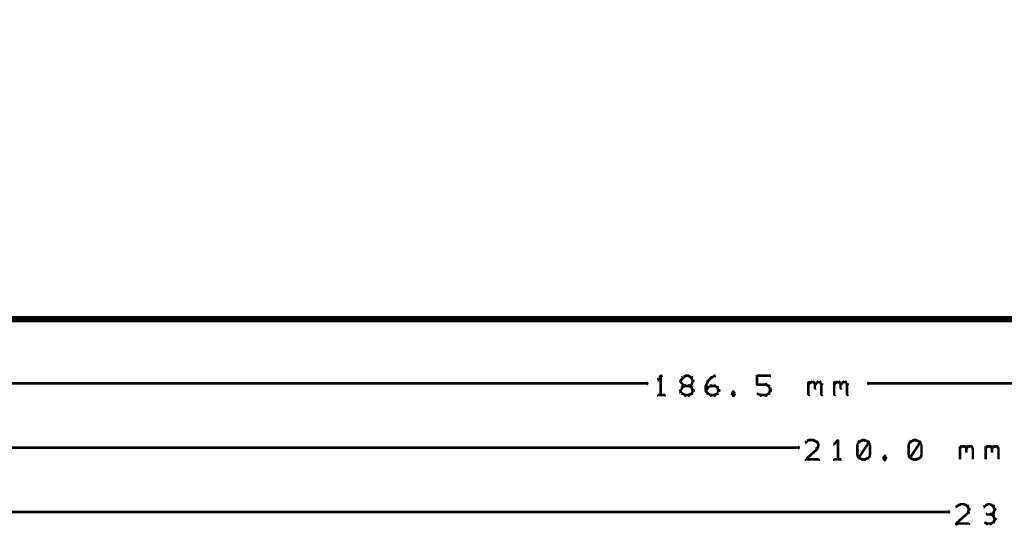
# Model space of a CAD drawing. Extents: x 178 to 725, y 26 to 878.
# Tile 15 of 93: x 278 to 355, y 216 to 255. Entities that reach past the tile are written whole.
import ezdxf

# ---------------------------------------------------------------- set-up
doc = ezdxf.new("R2010")
doc.units = 0
doc.layers.add('DIMENSIONS', color=2, linetype='CONTINUOUS')
doc.layers.add('DRAWING', color=4, linetype='CONTINUOUS')

msp = doc.modelspace()

# ---------------------------------------------------------------- linework, layer by layer
at = {"layer": 'DIMENSIONS', "color": 94}
for points in [[(328.2, 227.5, 0.1, 0.1, 1), (328.1, 227.6, 0, 0, 0), (328.1, 227.6, 0, 0, 0), (328.1, 227.6, 0.2, 0.2, 0), (327.9, 227.3, 0.2, 0.2, 0), (327.9, 227.3, 0, 0, 0), (327.9, 227.3, 0.1, 0.1, 0), (327.9, 227.4, 0.1, 0.1, 1), (327.9, 227.3, 0, 0, 0)], [(328.1, 226.1, 0.1, 0.1, 1), (328.2, 226.1, 0, 0, 0), (328.1, 226.1, 0, 0, 0), (328.1, 226.1, 0.2, 0.2, 0), (328.1, 227.6, 0.2, 0.2, 0), (328.1, 227.6, 0, 0, 0), (328.1, 227.6, 0.1, 0.1, 0), (328.2, 227.6, 0.1, 0.1, 1), (328.1, 227.6, 0, 0, 0)], [(330, 227.5, 0.1, 0.1, 1), (330, 227.6, 0, 0, 0), (330, 227.6, 0, 0, 0), (330, 227.6, 0.2, 0.2, 0), (329.8, 227.4, 0.2, 0.2, 0), (329.8, 227.4, 0, 0, 0), (329.8, 227.4, 0.1, 0.1, 0), (329.8, 227.5, 0.1, 0.1, 1), (329.8, 227.4, 0, 0, 0)], [(330.3, 227.5, 0.1, 0.1, 1), (330.3, 227.6, 0, 0, 0), (330.3, 227.6, 0, 0, 0), (330.3, 227.6, 0.2, 0.2, 0), (330, 227.6, 0.2, 0.2, 0), (330, 227.6, 0, 0, 0), (330, 227.6, 0.1, 0.1, 0), (330, 227.6, 0.1, 0.1, 1), (330, 227.5, 0, 0, 0)], [(330.5, 227.4, 0.1, 0.1, 1), (330.5, 227.5, 0, 0, 0), (330.5, 227.4, 0, 0, 0), (330.5, 227.4, 0.2, 0.2, 0), (330.3, 227.6, 0.2, 0.2, 0), (330.3, 227.6, 0, 0, 0), (330.3, 227.6, 0.1, 0.1, 0), (330.3, 227.6, 0.1, 0.1, 1), (330.3, 227.5, 0, 0, 0)], [(332, 227.5, 0.1, 0.1, 1), (332, 227.4, 0, 0, 0), (332, 227.4, 0, 0, 0), (332, 227.4, 0.2, 0.2, 0), (332.3, 227.6, 0.2, 0.2, 0), (332.3, 227.6, 0, 0, 0), (332.3, 227.6, 0.1, 0.1, 0), (332.3, 227.5, 0.1, 0.1, 1), (332.3, 227.6, 0, 0, 0)], [(335.6, 227.6, 0.1, 0.1, 1), (335.6, 227.5, 0, 0, 0), (335.6, 227.6, 0, 0, 0), (335.6, 227.6, 0.2, 0.2, 0), (336.6, 227.6, 0.2, 0.2, 0), (336.6, 227.6, 0, 0, 0), (336.6, 227.6, 0.1, 0.1, 0), (336.6, 227.5, 0.1, 0.1, 1), (336.6, 227.6, 0, 0, 0)], [(335.6, 226.9, 0.1, 0.1, 1), (335.7, 226.9, 0, 0, 0), (335.6, 226.9, 0, 0, 0), (335.6, 226.9, 0.2, 0.2, 0), (335.6, 227.6, 0.2, 0.2, 0), (335.6, 227.6, 0, 0, 0), (335.6, 227.6, 0.1, 0.1, 0), (335.7, 227.6, 0.1, 0.1, 1), (335.6, 227.6, 0, 0, 0)], [(243.3, 227.1, 0.1, 0.1, 1), (243.3, 226.9, 0, 0, 0), (243.3, 227, 0, 0, 0), (243.3, 227, 0.2, 0.2, 0), (327, 227, 0.2, 0.2, 0), (327, 227, 0, 0, 0), (327, 227, 0.1, 0.1, 0), (327, 226.9, 0.1, 0.1, 1), (327, 227.1, 0, 0, 0)], [(329.8, 227.4, 0.1, 0.1, 1), (329.7, 227.5, 0, 0, 0), (329.8, 227.4, 0, 0, 0), (329.8, 227.4, 0.2, 0.2, 0), (329.6, 227.2, 0.2, 0.2, 0), (329.6, 227.2, 0, 0, 0), (329.6, 227.2, 0.1, 0.1, 0), (329.6, 227.2, 0.1, 0.1, 1), (329.7, 227.2, 0, 0, 0)], [(329.7, 227.2, 0.1, 0.1, 1), (329.6, 227.2, 0, 0, 0), (329.6, 227.2, 0, 0, 0), (329.6, 227.2, 0.2, 0.2, 0), (329.8, 226.9, 0.2, 0.2, 0), (329.8, 226.9, 0, 0, 0), (329.8, 226.9, 0.1, 0.1, 0), (329.7, 226.9, 0.1, 0.1, 1), (329.8, 227, 0, 0, 0)], [(329.8, 227, 0.1, 0.1, 1), (329.8, 226.9, 0, 0, 0), (329.8, 226.9, 0, 0, 0), (329.8, 226.9, 0.2, 0.2, 0), (330, 226.8, 0.2, 0.2, 0), (330, 226.8, 0, 0, 0), (330, 226.8, 0.1, 0.1, 0), (330, 226.8, 0.1, 0.1, 1), (330, 226.9, 0, 0, 0)], [(330, 226.8, 0.1, 0.1, 1), (330, 226.9, 0, 0, 0), (330, 226.8, 0, 0, 0), (330, 226.8, 0.2, 0.2, 0), (329.8, 226.7, 0.2, 0.2, 0), (329.8, 226.7, 0, 0, 0), (329.8, 226.7, 0.1, 0.1, 0), (329.8, 226.7, 0.1, 0.1, 1), (329.8, 226.7, 0, 0, 0)], [(330, 226.9, 0.1, 0.1, 1), (330, 226.8, 0, 0, 0), (330, 226.8, 0, 0, 0), (330, 226.8, 0.2, 0.2, 0), (330.3, 226.8, 0.2, 0.2, 0), (330.3, 226.8, 0, 0, 0), (330.3, 226.8, 0.1, 0.1, 0), (330.3, 226.8, 0.1, 0.1, 1), (330.3, 226.9, 0, 0, 0)], [(330.3, 226.9, 0.1, 0.1, 1), (330.3, 226.8, 0, 0, 0), (330.3, 226.8, 0, 0, 0), (330.3, 226.8, 0.2, 0.2, 0), (330.5, 226.9, 0.2, 0.2, 0), (330.5, 226.9, 0, 0, 0), (330.5, 226.9, 0.1, 0.1, 0), (330.5, 226.9, 0.1, 0.1, 1), (330.5, 227, 0, 0, 0)], [(330.5, 226.7, 0.1, 0.1, 1), (330.5, 226.7, 0, 0, 0), (330.5, 226.7, 0, 0, 0), (330.5, 226.7, 0.2, 0.2, 0), (330.3, 226.8, 0.2, 0.2, 0), (330.3, 226.8, 0, 0, 0), (330.3, 226.8, 0.1, 0.1, 0), (330.3, 226.9, 0.1, 0.1, 1), (330.3, 226.8, 0, 0, 0)], [(330.6, 227.2, 0.1, 0.1, 1), (330.7, 227.2, 0, 0, 0), (330.6, 227.2, 0, 0, 0), (330.6, 227.2, 0.2, 0.2, 0), (330.5, 227.4, 0.2, 0.2, 0), (330.5, 227.4, 0, 0, 0), (330.5, 227.4, 0.1, 0.1, 0), (330.6, 227.5, 0.1, 0.1, 1), (330.5, 227.4, 0, 0, 0)], [(330.5, 227, 0.1, 0.1, 1), (330.6, 226.9, 0, 0, 0), (330.5, 226.9, 0, 0, 0), (330.5, 226.9, 0.2, 0.2, 0), (330.6, 227.2, 0.2, 0.2, 0), (330.6, 227.2, 0, 0, 0), (330.6, 227.2, 0.1, 0.1, 0), (330.7, 227.2, 0.1, 0.1, 1), (330.6, 227.2, 0, 0, 0)], [(331.6, 226.8, 0.1, 0.1, 1), (331.7, 226.8, 0, 0, 0), (331.6, 226.8, 0, 0, 0), (331.6, 226.8, 0.2, 0.2, 0), (331.8, 227.2, 0.2, 0.2, 0), (331.8, 227.2, 0, 0, 0), (331.8, 227.2, 0.1, 0.1, 0), (331.8, 227.2, 0.1, 0.1, 1), (331.7, 227.2, 0, 0, 0)], [(331.6, 226.4, 0.1, 0.1, 1), (331.7, 226.4, 0, 0, 0), (331.6, 226.4, 0, 0, 0), (331.6, 226.4, 0.2, 0.2, 0), (331.6, 226.8, 0.2, 0.2, 0), (331.6, 226.8, 0, 0, 0), (331.6, 226.8, 0.1, 0.1, 0), (331.7, 226.8, 0.1, 0.1, 1), (331.6, 226.8, 0, 0, 0)], [(331.7, 227.2, 0.1, 0.1, 1), (331.8, 227.2, 0, 0, 0), (331.8, 227.2, 0, 0, 0), (331.8, 227.2, 0.2, 0.2, 0), (332, 227.4, 0.2, 0.2, 0), (332, 227.4, 0, 0, 0), (332, 227.4, 0.1, 0.1, 0), (332.1, 227.4, 0.1, 0.1, 1), (332, 227.5, 0, 0, 0)], [(331.8, 226.7, 0.1, 0.1, 1), (331.8, 226.7, 0, 0, 0), (331.8, 226.7, 0, 0, 0), (331.8, 226.7, 0.2, 0.2, 0), (332, 226.8, 0.2, 0.2, 0), (332, 226.8, 0, 0, 0), (332, 226.8, 0.1, 0.1, 0), (332, 226.8, 0.1, 0.1, 1), (332, 226.9, 0, 0, 0)], [(332, 226.9, 0.1, 0.1, 1), (332, 226.8, 0, 0, 0), (332, 226.8, 0, 0, 0), (332, 226.8, 0.2, 0.2, 0), (332.3, 226.8, 0.2, 0.2, 0), (332.3, 226.8, 0, 0, 0), (332.3, 226.8, 0.1, 0.1, 0), (332.3, 226.8, 0.1, 0.1, 1), (332.3, 226.9, 0, 0, 0)], [(332.3, 226.9, 0.1, 0.1, 1), (332.3, 226.8, 0, 0, 0), (332.3, 226.8, 0, 0, 0), (332.3, 226.8, 0.2, 0.2, 0), (332.5, 226.7, 0.2, 0.2, 0), (332.5, 226.7, 0, 0, 0), (332.5, 226.7, 0.1, 0.1, 0), (332.5, 226.7, 0.1, 0.1, 1), (332.5, 226.7, 0, 0, 0)], [(336.3, 226.9, 0.1, 0.1, 1), (336.3, 227, 0, 0, 0), (336.3, 226.9, 0, 0, 0), (336.3, 226.9, 0.2, 0.2, 0), (335.6, 226.9, 0.2, 0.2, 0), (335.6, 226.9, 0, 0, 0), (335.6, 226.9, 0.1, 0.1, 0), (335.6, 227, 0.1, 0.1, 1), (335.6, 226.9, 0, 0, 0)], [(336.5, 226.8, 0.1, 0.1, 1), (336.5, 226.9, 0, 0, 0), (336.5, 226.8, 0, 0, 0), (336.5, 226.8, 0.2, 0.2, 0), (336.3, 226.9, 0.2, 0.2, 0), (336.3, 226.9, 0, 0, 0), (336.3, 226.9, 0.1, 0.1, 0), (336.3, 227, 0.1, 0.1, 1), (336.3, 226.9, 0, 0, 0)], [(336.6, 226.6, 0.1, 0.1, 1), (336.7, 226.6, 0, 0, 0), (336.6, 226.6, 0, 0, 0), (336.6, 226.6, 0.2, 0.2, 0), (336.5, 226.8, 0.2, 0.2, 0), (336.5, 226.8, 0, 0, 0), (336.5, 226.8, 0.1, 0.1, 0), (336.6, 226.8, 0.1, 0.1, 1), (336.5, 226.8, 0, 0, 0)], [(339.6, 227, 0.1, 0.1, 1), (339.7, 226.9, 0, 0, 0), (339.6, 226.9, 0, 0, 0), (339.6, 226.9, 0.2, 0.2, 0), (339.8, 227.1, 0.2, 0.2, 0), (339.8, 227.1, 0, 0, 0), (339.8, 227.1, 0.1, 0.1, 0), (339.8, 227, 0.1, 0.1, 1), (339.7, 227.1, 0, 0, 0)], [(339.6, 226.1, 0.1, 0.1, 1), (339.7, 226.1, 0, 0, 0), (339.6, 226.1, 0, 0, 0), (339.6, 226.1, 0.2, 0.2, 0), (339.6, 227.1, 0.2, 0.2, 0), (339.6, 227.1, 0, 0, 0), (339.6, 227.1, 0.1, 0.1, 0), (339.7, 227.1, 0.1, 0.1, 1), (339.6, 227.1, 0, 0, 0)], [(339.8, 227.1, 0.1, 0.1, 1), (339.8, 227, 0, 0, 0), (339.8, 227.1, 0, 0, 0), (339.8, 227.1, 0.2, 0.2, 0), (340, 227.1, 0.2, 0.2, 0), (340, 227.1, 0, 0, 0), (340, 227.1, 0.1, 0.1, 0), (340, 227, 0.1, 0.1, 1), (340, 227.1, 0, 0, 0)], [(340.1, 227.1, 0.1, 0.1, 1), (340, 227, 0, 0, 0), (340, 227.1, 0, 0, 0), (340, 227.1, 0.2, 0.2, 0), (340.1, 226.9, 0.2, 0.2, 0), (340.1, 226.9, 0, 0, 0), (340.1, 226.9, 0.1, 0.1, 0), (340.1, 226.9, 0.1, 0.1, 1), (340.2, 227, 0, 0, 0)], [(340.1, 227, 0.1, 0.1, 1), (340.2, 226.9, 0, 0, 0), (340.1, 226.9, 0, 0, 0), (340.1, 226.9, 0.2, 0.2, 0), (340.3, 227.1, 0.2, 0.2, 0), (340.3, 227.1, 0, 0, 0), (340.3, 227.1, 0.1, 0.1, 0), (340.3, 227, 0.1, 0.1, 1), (340.2, 227.1, 0, 0, 0)], [(340.2, 226.9, 0.1, 0.1, 1), (340.1, 226.9, 0, 0, 0), (340.1, 226.9, 0, 0, 0), (340.1, 226.9, 0.2, 0.2, 0), (340.1, 226.6, 0.2, 0.2, 0), (340.1, 226.6, 0, 0, 0), (340.1, 226.6, 0.1, 0.1, 0), (340.1, 226.6, 0.1, 0.1, 1), (340.2, 226.6, 0, 0, 0)], [(340.3, 227.1, 0.1, 0.1, 1), (340.3, 227, 0, 0, 0), (340.3, 227.1, 0, 0, 0), (340.3, 227.1, 0.2, 0.2, 0), (340.5, 227.1, 0.2, 0.2, 0), (340.5, 227.1, 0, 0, 0), (340.5, 227.1, 0.1, 0.1, 0), (340.5, 227, 0.1, 0.1, 1), (340.5, 227.1, 0, 0, 0)], [(340.6, 227.1, 0.1, 0.1, 1), (340.5, 227, 0, 0, 0), (340.5, 227.1, 0, 0, 0), (340.5, 227.1, 0.2, 0.2, 0), (340.6, 226.9, 0.2, 0.2, 0), (340.6, 226.9, 0, 0, 0), (340.6, 226.9, 0.1, 0.1, 0), (340.6, 226.9, 0.1, 0.1, 1), (340.7, 227, 0, 0, 0)], [(340.7, 226.9, 0.1, 0.1, 1), (340.6, 226.9, 0, 0, 0), (340.6, 226.9, 0, 0, 0), (340.6, 226.9, 0.2, 0.2, 0), (340.6, 226.1, 0.2, 0.2, 0), (340.6, 226.1, 0, 0, 0), (340.6, 226.1, 0.1, 0.1, 0), (340.6, 226.1, 0.1, 0.1, 1), (340.7, 226.1, 0, 0, 0)], [(341.6, 227, 0.1, 0.1, 1), (341.7, 226.9, 0, 0, 0), (341.6, 226.9, 0, 0, 0), (341.6, 226.9, 0.2, 0.2, 0), (341.8, 227.1, 0.2, 0.2, 0), (341.8, 227.1, 0, 0, 0), (341.8, 227.1, 0.1, 0.1, 0), (341.8, 227, 0.1, 0.1, 1), (341.7, 227.1, 0, 0, 0)], [(341.6, 226.1, 0.1, 0.1, 1), (341.7, 226.1, 0, 0, 0), (341.6, 226.1, 0, 0, 0), (341.6, 226.1, 0.2, 0.2, 0), (341.6, 227.1, 0.2, 0.2, 0), (341.6, 227.1, 0, 0, 0), (341.6, 227.1, 0.1, 0.1, 0), (341.7, 227.1, 0.1, 0.1, 1), (341.6, 227.1, 0, 0, 0)], [(341.8, 227.1, 0.1, 0.1, 1), (341.8, 227, 0, 0, 0), (341.8, 227.1, 0, 0, 0), (341.8, 227.1, 0.2, 0.2, 0), (342, 227.1, 0.2, 0.2, 0), (342, 227.1, 0, 0, 0), (342, 227.1, 0.1, 0.1, 0), (342, 227, 0.1, 0.1, 1), (342, 227.1, 0, 0, 0)], [(342.1, 227.1, 0.1, 0.1, 1), (342, 227, 0, 0, 0), (342, 227.1, 0, 0, 0), (342, 227.1, 0.2, 0.2, 0), (342.1, 226.9, 0.2, 0.2, 0), (342.1, 226.9, 0, 0, 0), (342.1, 226.9, 0.1, 0.1, 0), (342.1, 226.9, 0.1, 0.1, 1), (342.2, 227, 0, 0, 0)], [(342.1, 227, 0.1, 0.1, 1), (342.2, 226.9, 0, 0, 0), (342.1, 226.9, 0, 0, 0), (342.1, 226.9, 0.2, 0.2, 0), (342.3, 227.1, 0.2, 0.2, 0), (342.3, 227.1, 0, 0, 0), (342.3, 227.1, 0.1, 0.1, 0), (342.3, 227, 0.1, 0.1, 1), (342.2, 227.1, 0, 0, 0)], [(342.2, 226.9, 0.1, 0.1, 1), (342.1, 226.9, 0, 0, 0), (342.1, 226.9, 0, 0, 0), (342.1, 226.9, 0.2, 0.2, 0), (342.1, 226.6, 0.2, 0.2, 0), (342.1, 226.6, 0, 0, 0), (342.1, 226.6, 0.1, 0.1, 0), (342.1, 226.6, 0.1, 0.1, 1), (342.2, 226.6, 0, 0, 0)], [(342.3, 227.1, 0.1, 0.1, 1), (342.3, 227, 0, 0, 0), (342.3, 227.1, 0, 0, 0), (342.3, 227.1, 0.2, 0.2, 0), (342.5, 227.1, 0.2, 0.2, 0), (342.5, 227.1, 0, 0, 0), (342.5, 227.1, 0.1, 0.1, 0), (342.5, 227, 0.1, 0.1, 1), (342.5, 227.1, 0, 0, 0)], [(342.6, 227.1, 0.1, 0.1, 1), (342.5, 227, 0, 0, 0), (342.5, 227.1, 0, 0, 0), (342.5, 227.1, 0.2, 0.2, 0), (342.6, 226.9, 0.2, 0.2, 0), (342.6, 226.9, 0, 0, 0), (342.6, 226.9, 0.1, 0.1, 0), (342.6, 226.9, 0.1, 0.1, 1), (342.7, 227, 0, 0, 0)], [(342.7, 226.9, 0.1, 0.1, 1), (342.6, 226.9, 0, 0, 0), (342.6, 226.9, 0, 0, 0), (342.6, 226.9, 0.2, 0.2, 0), (342.6, 226.1, 0.2, 0.2, 0), (342.6, 226.1, 0, 0, 0), (342.6, 226.1, 0.1, 0.1, 0), (342.6, 226.1, 0.1, 0.1, 1), (342.7, 226.1, 0, 0, 0)], [(428.2, 226.9, 0.1, 0.1, 1), (428.2, 227.1, 0, 0, 0), (428.2, 227, 0, 0, 0), (428.2, 227, 0.2, 0.2, 0), (344.3, 227, 0.2, 0.2, 0), (344.3, 227, 0, 0, 0), (344.3, 227, 0.1, 0.1, 0), (344.3, 227.1, 0.1, 0.1, 1), (344.3, 226.9, 0, 0, 0)], [(327.9, 226.1, 0.1, 0.1, 1), (327.9, 226, 0, 0, 0), (327.9, 226.1, 0, 0, 0), (327.9, 226.1, 0.2, 0.2, 0), (328.4, 226.1, 0.2, 0.2, 0), (328.4, 226.1, 0, 0, 0), (328.4, 226.1, 0.1, 0.1, 0), (328.4, 226, 0.1, 0.1, 1), (328.4, 226.1, 0, 0, 0)], [(329.8, 226.7, 0.1, 0.1, 1), (329.7, 226.7, 0, 0, 0), (329.8, 226.7, 0, 0, 0), (329.8, 226.7, 0.2, 0.2, 0), (329.6, 226.4, 0.2, 0.2, 0), (329.6, 226.4, 0, 0, 0), (329.6, 226.4, 0.1, 0.1, 0), (329.6, 226.5, 0.1, 0.1, 1), (329.7, 226.4, 0, 0, 0)], [(329.7, 226.5, 0.1, 0.1, 1), (329.6, 226.4, 0, 0, 0), (329.6, 226.4, 0, 0, 0), (329.6, 226.4, 0.2, 0.2, 0), (329.8, 226.2, 0.2, 0.2, 0), (329.8, 226.2, 0, 0, 0), (329.8, 226.2, 0.1, 0.1, 0), (329.7, 226.2, 0.1, 0.1, 1), (329.8, 226.2, 0, 0, 0)], [(329.8, 226.2, 0.1, 0.1, 1), (329.8, 226.2, 0, 0, 0), (329.8, 226.2, 0, 0, 0), (329.8, 226.2, 0.2, 0.2, 0), (330, 226.1, 0.2, 0.2, 0), (330, 226.1, 0, 0, 0), (330, 226.1, 0.1, 0.1, 0), (330, 226, 0.1, 0.1, 1), (330, 226.1, 0, 0, 0)], [(330, 226.1, 0.1, 0.1, 1), (330, 226, 0, 0, 0), (330, 226.1, 0, 0, 0), (330, 226.1, 0.2, 0.2, 0), (330.3, 226.1, 0.2, 0.2, 0), (330.3, 226.1, 0, 0, 0), (330.3, 226.1, 0.1, 0.1, 0), (330.3, 226, 0.1, 0.1, 1), (330.3, 226.1, 0, 0, 0)], [(330.3, 226.1, 0.1, 0.1, 1), (330.3, 226, 0, 0, 0), (330.3, 226.1, 0, 0, 0), (330.3, 226.1, 0.2, 0.2, 0), (330.5, 226.2, 0.2, 0.2, 0), (330.5, 226.2, 0, 0, 0), (330.5, 226.2, 0.1, 0.1, 0), (330.5, 226.2, 0.1, 0.1, 1), (330.5, 226.2, 0, 0, 0)], [(330.6, 226.4, 0.1, 0.1, 1), (330.7, 226.5, 0, 0, 0), (330.6, 226.4, 0, 0, 0), (330.6, 226.4, 0.2, 0.2, 0), (330.5, 226.7, 0.2, 0.2, 0), (330.5, 226.7, 0, 0, 0), (330.5, 226.7, 0.1, 0.1, 0), (330.6, 226.7, 0.1, 0.1, 1), (330.5, 226.7, 0, 0, 0)], [(330.5, 226.2, 0.1, 0.1, 1), (330.6, 226.2, 0, 0, 0), (330.5, 226.2, 0, 0, 0), (330.5, 226.2, 0.2, 0.2, 0), (330.6, 226.4, 0.2, 0.2, 0), (330.6, 226.4, 0, 0, 0), (330.6, 226.4, 0.1, 0.1, 0), (330.7, 226.4, 0.1, 0.1, 1), (330.6, 226.5, 0, 0, 0)], [(331.6, 226.5, 0.1, 0.1, 1), (331.7, 226.4, 0, 0, 0), (331.6, 226.4, 0, 0, 0), (331.6, 226.4, 0.2, 0.2, 0), (331.8, 226.7, 0.2, 0.2, 0), (331.8, 226.7, 0, 0, 0), (331.8, 226.7, 0.1, 0.1, 0), (331.8, 226.7, 0.1, 0.1, 1), (331.7, 226.7, 0, 0, 0)], [(331.7, 226.2, 0.1, 0.1, 1), (331.8, 226.2, 0, 0, 0), (331.8, 226.2, 0, 0, 0), (331.8, 226.2, 0.2, 0.2, 0), (331.6, 226.4, 0.2, 0.2, 0), (331.6, 226.4, 0, 0, 0), (331.6, 226.4, 0.1, 0.1, 0), (331.7, 226.5, 0.1, 0.1, 1), (331.6, 226.4, 0, 0, 0)], [(332, 226, 0.1, 0.1, 1), (332, 226.1, 0, 0, 0), (332, 226.1, 0, 0, 0), (332, 226.1, 0.2, 0.2, 0), (331.8, 226.2, 0.2, 0.2, 0), (331.8, 226.2, 0, 0, 0), (331.8, 226.2, 0.1, 0.1, 0), (331.8, 226.2, 0.1, 0.1, 1), (331.8, 226.2, 0, 0, 0)], [(332.3, 226, 0.1, 0.1, 1), (332.3, 226.1, 0, 0, 0), (332.3, 226.1, 0, 0, 0), (332.3, 226.1, 0.2, 0.2, 0), (332, 226.1, 0.2, 0.2, 0), (332, 226.1, 0, 0, 0), (332, 226.1, 0.1, 0.1, 0), (332, 226.1, 0.1, 0.1, 1), (332, 226, 0, 0, 0)], [(332.5, 226.2, 0.1, 0.1, 1), (332.5, 226.2, 0, 0, 0), (332.5, 226.2, 0, 0, 0), (332.5, 226.2, 0.2, 0.2, 0), (332.3, 226.1, 0.2, 0.2, 0), (332.3, 226.1, 0, 0, 0), (332.3, 226.1, 0.1, 0.1, 0), (332.3, 226.1, 0.1, 0.1, 1), (332.3, 226, 0, 0, 0)], [(332.6, 226.7, 0.1, 0.1, 1), (332.5, 226.7, 0, 0, 0), (332.5, 226.7, 0, 0, 0), (332.5, 226.7, 0.2, 0.2, 0), (332.6, 226.4, 0.2, 0.2, 0), (332.6, 226.4, 0, 0, 0), (332.6, 226.4, 0.1, 0.1, 0), (332.6, 226.4, 0.1, 0.1, 1), (332.7, 226.5, 0, 0, 0)], [(332.7, 226.4, 0.1, 0.1, 1), (332.6, 226.5, 0, 0, 0), (332.6, 226.4, 0, 0, 0), (332.6, 226.4, 0.2, 0.2, 0), (332.5, 226.2, 0.2, 0.2, 0), (332.5, 226.2, 0, 0, 0), (332.5, 226.2, 0.1, 0.1, 0), (332.5, 226.2, 0.1, 0.1, 1), (332.6, 226.2, 0, 0, 0)], [(333.8, 226.3, 0.1, 0.1, 1), (333.7, 226.4, 0, 0, 0), (333.8, 226.3, 0, 0, 0), (333.8, 226.3, 0.2, 0.2, 0), (333.6, 226.2, 0.2, 0.2, 0), (333.6, 226.2, 0, 0, 0), (333.6, 226.2, 0.1, 0.1, 0), (333.6, 226.2, 0.1, 0.1, 1), (333.7, 226.2, 0, 0, 0)], [(333.7, 226.2, 0.1, 0.1, 1), (333.6, 226.2, 0, 0, 0), (333.6, 226.2, 0, 0, 0), (333.6, 226.2, 0.2, 0.2, 0), (333.8, 226.1, 0.2, 0.2, 0), (333.8, 226.1, 0, 0, 0), (333.8, 226.1, 0.1, 0.1, 0), (333.7, 226, 0.1, 0.1, 1), (333.8, 226.1, 0, 0, 0)], [(333.9, 226.2, 0.1, 0.1, 1), (333.9, 226.2, 0, 0, 0), (333.9, 226.2, 0, 0, 0), (333.9, 226.2, 0.2, 0.2, 0), (333.8, 226.3, 0.2, 0.2, 0), (333.8, 226.3, 0, 0, 0), (333.8, 226.3, 0.1, 0.1, 0), (333.8, 226.4, 0.1, 0.1, 1), (333.7, 226.3, 0, 0, 0)], [(333.7, 226.1, 0.1, 0.1, 1), (333.8, 226, 0, 0, 0), (333.8, 226.1, 0, 0, 0), (333.8, 226.1, 0.2, 0.2, 0), (333.9, 226.2, 0.2, 0.2, 0), (333.9, 226.2, 0, 0, 0), (333.9, 226.2, 0.1, 0.1, 0), (333.9, 226.2, 0.1, 0.1, 1), (333.9, 226.2, 0, 0, 0)], [(335.7, 226.2, 0.1, 0.1, 1), (335.6, 226.2, 0, 0, 0), (335.6, 226.2, 0, 0, 0), (335.6, 226.2, 0.2, 0.2, 0), (335.9, 226.1, 0.2, 0.2, 0), (335.9, 226.1, 0, 0, 0), (335.9, 226.1, 0.1, 0.1, 0), (335.9, 226, 0.1, 0.1, 1), (335.9, 226.1, 0, 0, 0)], [(335.9, 226.1, 0.1, 0.1, 1), (335.9, 226, 0, 0, 0), (335.9, 226.1, 0, 0, 0), (335.9, 226.1, 0.2, 0.2, 0), (336.3, 226.1, 0.2, 0.2, 0), (336.3, 226.1, 0, 0, 0), (336.3, 226.1, 0.1, 0.1, 0), (336.3, 226, 0.1, 0.1, 1), (336.3, 226.1, 0, 0, 0)], [(336.3, 226.1, 0.1, 0.1, 1), (336.3, 226, 0, 0, 0), (336.3, 226.1, 0, 0, 0), (336.3, 226.1, 0.2, 0.2, 0), (336.5, 226.2, 0.2, 0.2, 0), (336.5, 226.2, 0, 0, 0), (336.5, 226.2, 0.1, 0.1, 0), (336.5, 226.2, 0.1, 0.1, 1), (336.5, 226.2, 0, 0, 0)], [(336.5, 226.2, 0.1, 0.1, 1), (336.6, 226.2, 0, 0, 0), (336.5, 226.2, 0, 0, 0), (336.5, 226.2, 0.2, 0.2, 0), (336.6, 226.4, 0.2, 0.2, 0), (336.6, 226.4, 0, 0, 0), (336.6, 226.4, 0.1, 0.1, 0), (336.7, 226.4, 0.1, 0.1, 1), (336.6, 226.5, 0, 0, 0)], [(336.6, 226.4, 0.1, 0.1, 1), (336.7, 226.4, 0, 0, 0), (336.6, 226.4, 0, 0, 0), (336.6, 226.4, 0.2, 0.2, 0), (336.6, 226.6, 0.2, 0.2, 0), (336.6, 226.6, 0, 0, 0), (336.6, 226.6, 0.1, 0.1, 0), (336.7, 226.6, 0.1, 0.1, 1), (336.6, 226.6, 0, 0, 0)], [(339.7, 222.5, 0.1, 0.1, 1), (339.6, 222.6, 0, 0, 0), (339.6, 222.6, 0, 0, 0), (339.6, 222.6, 0.2, 0.2, 0), (339.4, 222.4, 0.2, 0.2, 0), (339.4, 222.4, 0, 0, 0), (339.4, 222.4, 0.1, 0.1, 0), (339.4, 222.5, 0.1, 0.1, 1), (339.4, 222.4, 0, 0, 0)], [(340, 222.5, 0.1, 0.1, 1), (340, 222.6, 0, 0, 0), (340, 222.6, 0, 0, 0), (340, 222.6, 0.2, 0.2, 0), (339.6, 222.6, 0.2, 0.2, 0), (339.6, 222.6, 0, 0, 0), (339.6, 222.6, 0.1, 0.1, 0), (339.6, 222.6, 0.1, 0.1, 1), (339.6, 222.5, 0, 0, 0)], [(340.3, 222.4, 0.1, 0.1, 1), (340.3, 222.5, 0, 0, 0), (340.3, 222.4, 0, 0, 0), (340.3, 222.4, 0.2, 0.2, 0), (340, 222.6, 0.2, 0.2, 0), (340, 222.6, 0, 0, 0), (340, 222.6, 0.1, 0.1, 0), (340, 222.6, 0.1, 0.1, 1), (340, 222.5, 0, 0, 0)], [(340.4, 222.2, 0.1, 0.1, 1), (340.4, 222.2, 0, 0, 0), (340.4, 222.2, 0, 0, 0), (340.4, 222.2, 0.2, 0.2, 0), (340.3, 222.4, 0.2, 0.2, 0), (340.3, 222.4, 0, 0, 0), (340.3, 222.4, 0.1, 0.1, 0), (340.3, 222.5, 0.1, 0.1, 1), (340.2, 222.4, 0, 0, 0)], [(341.9, 222.5, 0.1, 0.1, 1), (341.9, 222.6, 0, 0, 0), (341.9, 222.6, 0, 0, 0), (341.9, 222.6, 0.2, 0.2, 0), (341.6, 222.3, 0.2, 0.2, 0), (341.6, 222.3, 0, 0, 0), (341.6, 222.3, 0.1, 0.1, 0), (341.6, 222.4, 0.1, 0.1, 1), (341.7, 222.3, 0, 0, 0)], [(341.9, 221.1, 0.1, 0.1, 1), (341.9, 221.1, 0, 0, 0), (341.9, 221.1, 0, 0, 0), (341.9, 221.1, 0.2, 0.2, 0), (341.9, 222.6, 0.2, 0.2, 0), (341.9, 222.6, 0, 0, 0), (341.9, 222.6, 0.1, 0.1, 0), (341.9, 222.6, 0.1, 0.1, 1), (341.9, 222.6, 0, 0, 0)], [(343.6, 222.4, 0.1, 0.1, 1), (343.5, 222.5, 0, 0, 0), (343.5, 222.4, 0, 0, 0), (343.5, 222.4, 0.2, 0.2, 0), (343.4, 222.2, 0.2, 0.2, 0), (343.4, 222.2, 0, 0, 0), (343.4, 222.2, 0.1, 0.1, 0), (343.4, 222.2, 0.1, 0.1, 1), (343.4, 222.2, 0, 0, 0)], [(343.8, 222.5, 0.1, 0.1, 1), (343.8, 222.6, 0, 0, 0), (343.8, 222.6, 0, 0, 0), (343.8, 222.6, 0.2, 0.2, 0), (343.5, 222.4, 0.2, 0.2, 0), (343.5, 222.4, 0, 0, 0), (343.5, 222.4, 0.1, 0.1, 0), (343.5, 222.5, 0.1, 0.1, 1), (343.5, 222.4, 0, 0, 0)], [(343.5, 221.2, 0.1, 0.1, 1), (343.6, 221.2, 0, 0, 0), (343.5, 221.2, 0, 0, 0), (343.5, 221.2, 0.2, 0.2, 0), (344.3, 222.4, 0.2, 0.2, 0), (344.3, 222.4, 0, 0, 0), (344.3, 222.4, 0.1, 0.1, 0), (344.3, 222.4, 0.1, 0.1, 1), (344.2, 222.5, 0, 0, 0)], [(344, 222.5, 0.1, 0.1, 1), (344, 222.6, 0, 0, 0), (344, 222.6, 0, 0, 0), (344, 222.6, 0.2, 0.2, 0), (343.8, 222.6, 0.2, 0.2, 0), (343.8, 222.6, 0, 0, 0), (343.8, 222.6, 0.1, 0.1, 0), (343.8, 222.6, 0.1, 0.1, 1), (343.8, 222.5, 0, 0, 0)], [(344.3, 222.4, 0.1, 0.1, 1), (344.3, 222.5, 0, 0, 0), (344.3, 222.4, 0, 0, 0), (344.3, 222.4, 0.2, 0.2, 0), (344, 222.6, 0.2, 0.2, 0), (344, 222.6, 0, 0, 0), (344, 222.6, 0.1, 0.1, 0), (344, 222.6, 0.1, 0.1, 1), (344, 222.5, 0, 0, 0)], [(344.4, 222.2, 0.1, 0.1, 1), (344.4, 222.2, 0, 0, 0), (344.4, 222.2, 0, 0, 0), (344.4, 222.2, 0.2, 0.2, 0), (344.3, 222.4, 0.2, 0.2, 0), (344.3, 222.4, 0, 0, 0), (344.3, 222.4, 0.1, 0.1, 0), (344.3, 222.5, 0.1, 0.1, 1), (344.2, 222.4, 0, 0, 0)], [(347.6, 222.4, 0.1, 0.1, 1), (347.5, 222.5, 0, 0, 0), (347.5, 222.4, 0, 0, 0), (347.5, 222.4, 0.2, 0.2, 0), (347.4, 222.2, 0.2, 0.2, 0), (347.4, 222.2, 0, 0, 0), (347.4, 222.2, 0.1, 0.1, 0), (347.4, 222.2, 0.1, 0.1, 1), (347.4, 222.2, 0, 0, 0)], [(347.8, 222.5, 0.1, 0.1, 1), (347.8, 222.6, 0, 0, 0), (347.8, 222.6, 0, 0, 0), (347.8, 222.6, 0.2, 0.2, 0), (347.5, 222.4, 0.2, 0.2, 0), (347.5, 222.4, 0, 0, 0), (347.5, 222.4, 0.1, 0.1, 0), (347.5, 222.5, 0.1, 0.1, 1), (347.5, 222.4, 0, 0, 0)], [(347.5, 221.2, 0.1, 0.1, 1), (347.6, 221.2, 0, 0, 0), (347.5, 221.2, 0, 0, 0), (347.5, 221.2, 0.2, 0.2, 0), (348.3, 222.4, 0.2, 0.2, 0), (348.3, 222.4, 0, 0, 0), (348.3, 222.4, 0.1, 0.1, 0), (348.3, 222.4, 0.1, 0.1, 1), (348.2, 222.5, 0, 0, 0)], [(348, 222.5, 0.1, 0.1, 1), (348, 222.6, 0, 0, 0), (348, 222.6, 0, 0, 0), (348, 222.6, 0.2, 0.2, 0), (347.8, 222.6, 0.2, 0.2, 0), (347.8, 222.6, 0, 0, 0), (347.8, 222.6, 0.1, 0.1, 0), (347.8, 222.6, 0.1, 0.1, 1), (347.8, 222.5, 0, 0, 0)], [(348.3, 222.4, 0.1, 0.1, 1), (348.3, 222.5, 0, 0, 0), (348.3, 222.4, 0, 0, 0), (348.3, 222.4, 0.2, 0.2, 0), (348, 222.6, 0.2, 0.2, 0), (348, 222.6, 0, 0, 0), (348, 222.6, 0.1, 0.1, 0), (348, 222.6, 0.1, 0.1, 1), (348, 222.5, 0, 0, 0)], [(348.4, 222.2, 0.1, 0.1, 1), (348.4, 222.2, 0, 0, 0), (348.4, 222.2, 0, 0, 0), (348.4, 222.2, 0.2, 0.2, 0), (348.3, 222.4, 0.2, 0.2, 0), (348.3, 222.4, 0, 0, 0), (348.3, 222.4, 0.1, 0.1, 0), (348.3, 222.5, 0.1, 0.1, 1), (348.2, 222.4, 0, 0, 0)], [(243.3, 222.1, 0.1, 0.1, 1), (243.3, 221.9, 0, 0, 0), (243.3, 222, 0, 0, 0), (243.3, 222, 0.2, 0.2, 0), (338.8, 222, 0.2, 0.2, 0), (338.8, 222, 0, 0, 0), (338.8, 222, 0.1, 0.1, 0), (338.8, 221.9, 0.1, 0.1, 1), (338.8, 222.1, 0, 0, 0)], [(339.4, 221.1, 0.1, 0.1, 1), (339.4, 221, 0, 0, 0), (339.4, 221.1, 0, 0, 0), (339.4, 221.1, 0.2, 0.2, 0), (340.3, 221.9, 0.2, 0.2, 0), (340.3, 221.9, 0, 0, 0), (340.3, 221.9, 0.1, 0.1, 0), (340.3, 221.9, 0.1, 0.1, 1), (340.2, 222, 0, 0, 0)], [(340.2, 222, 0.1, 0.1, 1), (340.3, 221.9, 0, 0, 0), (340.3, 221.9, 0, 0, 0), (340.3, 221.9, 0.2, 0.2, 0), (340.4, 222.2, 0.2, 0.2, 0), (340.4, 222.2, 0, 0, 0), (340.4, 222.2, 0.1, 0.1, 0), (340.4, 222.2, 0.1, 0.1, 1), (340.4, 222.2, 0, 0, 0)], [(343.4, 221.5, 0.1, 0.1, 1), (343.4, 221.4, 0, 0, 0), (343.4, 221.4, 0, 0, 0), (343.4, 221.4, 0.2, 0.2, 0), (343.5, 221.2, 0.2, 0.2, 0), (343.5, 221.2, 0, 0, 0), (343.5, 221.2, 0.1, 0.1, 0), (343.5, 221.2, 0.1, 0.1, 1), (343.6, 221.2, 0, 0, 0)], [(343.4, 222.2, 0.1, 0.1, 1), (343.4, 222.2, 0, 0, 0), (343.4, 222.2, 0, 0, 0), (343.4, 222.2, 0.2, 0.2, 0), (343.4, 221.4, 0.2, 0.2, 0), (343.4, 221.4, 0, 0, 0), (343.4, 221.4, 0.1, 0.1, 0), (343.4, 221.4, 0.1, 0.1, 1), (343.4, 221.4, 0, 0, 0)], [(344.2, 221.2, 0.1, 0.1, 1), (344.3, 221.2, 0, 0, 0), (344.3, 221.2, 0, 0, 0), (344.3, 221.2, 0.2, 0.2, 0), (344.4, 221.4, 0.2, 0.2, 0), (344.4, 221.4, 0, 0, 0), (344.4, 221.4, 0.1, 0.1, 0), (344.4, 221.4, 0.1, 0.1, 1), (344.4, 221.5, 0, 0, 0)], [(344.4, 221.4, 0.1, 0.1, 1), (344.4, 221.4, 0, 0, 0), (344.4, 221.4, 0, 0, 0), (344.4, 221.4, 0.2, 0.2, 0), (344.4, 222.2, 0.2, 0.2, 0), (344.4, 222.2, 0, 0, 0), (344.4, 222.2, 0.1, 0.1, 0), (344.4, 222.2, 0.1, 0.1, 1), (344.4, 222.2, 0, 0, 0)], [(347.4, 221.5, 0.1, 0.1, 1), (347.4, 221.4, 0, 0, 0), (347.4, 221.4, 0, 0, 0), (347.4, 221.4, 0.2, 0.2, 0), (347.5, 221.2, 0.2, 0.2, 0), (347.5, 221.2, 0, 0, 0), (347.5, 221.2, 0.1, 0.1, 0), (347.5, 221.2, 0.1, 0.1, 1), (347.6, 221.2, 0, 0, 0)], [(347.4, 222.2, 0.1, 0.1, 1), (347.4, 222.2, 0, 0, 0), (347.4, 222.2, 0, 0, 0), (347.4, 222.2, 0.2, 0.2, 0), (347.4, 221.4, 0.2, 0.2, 0), (347.4, 221.4, 0, 0, 0), (347.4, 221.4, 0.1, 0.1, 0), (347.4, 221.4, 0.1, 0.1, 1), (347.4, 221.4, 0, 0, 0)], [(348.2, 221.2, 0.1, 0.1, 1), (348.3, 221.2, 0, 0, 0), (348.3, 221.2, 0, 0, 0), (348.3, 221.2, 0.2, 0.2, 0), (348.4, 221.4, 0.2, 0.2, 0), (348.4, 221.4, 0, 0, 0), (348.4, 221.4, 0.1, 0.1, 0), (348.4, 221.4, 0.1, 0.1, 1), (348.4, 221.5, 0, 0, 0)], [(348.4, 221.4, 0.1, 0.1, 1), (348.4, 221.4, 0, 0, 0), (348.4, 221.4, 0, 0, 0), (348.4, 221.4, 0.2, 0.2, 0), (348.4, 222.2, 0.2, 0.2, 0), (348.4, 222.2, 0, 0, 0), (348.4, 222.2, 0.1, 0.1, 0), (348.4, 222.2, 0.1, 0.1, 1), (348.4, 222.2, 0, 0, 0)], [(351.4, 222, 0.1, 0.1, 1), (351.4, 221.9, 0, 0, 0), (351.4, 221.9, 0, 0, 0), (351.4, 221.9, 0.2, 0.2, 0), (351.5, 222.1, 0.2, 0.2, 0), (351.5, 222.1, 0, 0, 0), (351.5, 222.1, 0.1, 0.1, 0), (351.6, 222, 0.1, 0.1, 1), (351.5, 222.1, 0, 0, 0)], [(351.4, 221.1, 0.1, 0.1, 1), (351.4, 221.1, 0, 0, 0), (351.4, 221.1, 0, 0, 0), (351.4, 221.1, 0.2, 0.2, 0), (351.4, 222.1, 0.2, 0.2, 0), (351.4, 222.1, 0, 0, 0), (351.4, 222.1, 0.1, 0.1, 0), (351.4, 222.1, 0.1, 0.1, 1), (351.4, 222.1, 0, 0, 0)], [(351.5, 222.1, 0.1, 0.1, 1), (351.5, 222, 0, 0, 0), (351.5, 222.1, 0, 0, 0), (351.5, 222.1, 0.2, 0.2, 0), (351.8, 222.1, 0.2, 0.2, 0), (351.8, 222.1, 0, 0, 0), (351.8, 222.1, 0.1, 0.1, 0), (351.8, 222, 0.1, 0.1, 1), (351.8, 222.1, 0, 0, 0)], [(351.8, 222.1, 0.1, 0.1, 1), (351.7, 222, 0, 0, 0), (351.8, 222.1, 0, 0, 0), (351.8, 222.1, 0.2, 0.2, 0), (351.9, 221.9, 0.2, 0.2, 0), (351.9, 221.9, 0, 0, 0), (351.9, 221.9, 0.1, 0.1, 0), (351.9, 221.9, 0.1, 0.1, 1), (351.9, 222, 0, 0, 0)], [(351.9, 222, 0.1, 0.1, 1), (351.9, 221.9, 0, 0, 0), (351.9, 221.9, 0, 0, 0), (351.9, 221.9, 0.2, 0.2, 0), (352, 222.1, 0.2, 0.2, 0), (352, 222.1, 0, 0, 0), (352, 222.1, 0.1, 0.1, 0), (352.1, 222, 0.1, 0.1, 1), (352, 222.1, 0, 0, 0)], [(351.9, 221.9, 0.1, 0.1, 1), (351.9, 221.9, 0, 0, 0), (351.9, 221.9, 0, 0, 0), (351.9, 221.9, 0.2, 0.2, 0), (351.9, 221.6, 0.2, 0.2, 0), (351.9, 221.6, 0, 0, 0), (351.9, 221.6, 0.1, 0.1, 0), (351.9, 221.6, 0.1, 0.1, 1), (351.9, 221.6, 0, 0, 0)], [(352, 222.1, 0.1, 0.1, 1), (352, 222, 0, 0, 0), (352, 222.1, 0, 0, 0), (352, 222.1, 0.2, 0.2, 0), (352.3, 222.1, 0.2, 0.2, 0), (352.3, 222.1, 0, 0, 0), (352.3, 222.1, 0.1, 0.1, 0), (352.3, 222, 0.1, 0.1, 1), (352.3, 222.1, 0, 0, 0)], [(352.3, 222.1, 0.1, 0.1, 1), (352.2, 222, 0, 0, 0), (352.3, 222.1, 0, 0, 0), (352.3, 222.1, 0.2, 0.2, 0), (352.4, 221.9, 0.2, 0.2, 0), (352.4, 221.9, 0, 0, 0), (352.4, 221.9, 0.1, 0.1, 0), (352.4, 221.9, 0.1, 0.1, 1), (352.4, 222, 0, 0, 0)], [(352.4, 221.9, 0.1, 0.1, 1), (352.4, 221.9, 0, 0, 0), (352.4, 221.9, 0, 0, 0), (352.4, 221.9, 0.2, 0.2, 0), (352.4, 221.1, 0.2, 0.2, 0), (352.4, 221.1, 0, 0, 0), (352.4, 221.1, 0.1, 0.1, 0), (352.4, 221.1, 0.1, 0.1, 1), (352.4, 221.1, 0, 0, 0)], [(353.4, 222, 0.1, 0.1, 1), (353.4, 221.9, 0, 0, 0), (353.4, 221.9, 0, 0, 0), (353.4, 221.9, 0.2, 0.2, 0), (353.5, 222.1, 0.2, 0.2, 0), (353.5, 222.1, 0, 0, 0), (353.5, 222.1, 0.1, 0.1, 0), (353.6, 222, 0.1, 0.1, 1), (353.5, 222.1, 0, 0, 0)], [(353.4, 221.1, 0.1, 0.1, 1), (353.4, 221.1, 0, 0, 0), (353.4, 221.1, 0, 0, 0), (353.4, 221.1, 0.2, 0.2, 0), (353.4, 222.1, 0.2, 0.2, 0), (353.4, 222.1, 0, 0, 0), (353.4, 222.1, 0.1, 0.1, 0), (353.4, 222.1, 0.1, 0.1, 1), (353.4, 222.1, 0, 0, 0)], [(353.5, 222.1, 0.1, 0.1, 1), (353.5, 222, 0, 0, 0), (353.5, 222.1, 0, 0, 0), (353.5, 222.1, 0.2, 0.2, 0), (353.8, 222.1, 0.2, 0.2, 0), (353.8, 222.1, 0, 0, 0), (353.8, 222.1, 0.1, 0.1, 0), (353.8, 222, 0.1, 0.1, 1), (353.8, 222.1, 0, 0, 0)], [(353.8, 222.1, 0.1, 0.1, 1), (353.7, 222, 0, 0, 0), (353.8, 222.1, 0, 0, 0), (353.8, 222.1, 0.2, 0.2, 0), (353.9, 221.9, 0.2, 0.2, 0), (353.9, 221.9, 0, 0, 0), (353.9, 221.9, 0.1, 0.1, 0), (353.9, 221.9, 0.1, 0.1, 1), (353.9, 222, 0, 0, 0)], [(353.9, 222, 0.1, 0.1, 1), (353.9, 221.9, 0, 0, 0), (353.9, 221.9, 0, 0, 0), (353.9, 221.9, 0.2, 0.2, 0), (354, 222.1, 0.2, 0.2, 0), (354, 222.1, 0, 0, 0), (354, 222.1, 0.1, 0.1, 0), (354.1, 222, 0.1, 0.1, 1), (354, 222.1, 0, 0, 0)], [(353.9, 221.9, 0.1, 0.1, 1), (353.9, 221.9, 0, 0, 0), (353.9, 221.9, 0, 0, 0), (353.9, 221.9, 0.2, 0.2, 0), (353.9, 221.6, 0.2, 0.2, 0), (353.9, 221.6, 0, 0, 0), (353.9, 221.6, 0.1, 0.1, 0), (353.9, 221.6, 0.1, 0.1, 1), (353.9, 221.6, 0, 0, 0)], [(354, 222.1, 0.1, 0.1, 1), (354, 222, 0, 0, 0), (354, 222.1, 0, 0, 0), (354, 222.1, 0.2, 0.2, 0), (354.3, 222.1, 0.2, 0.2, 0), (354.3, 222.1, 0, 0, 0), (354.3, 222.1, 0.1, 0.1, 0), (354.3, 222, 0.1, 0.1, 1), (354.3, 222.1, 0, 0, 0)], [(354.3, 222.1, 0.1, 0.1, 1), (354.2, 222, 0, 0, 0), (354.3, 222.1, 0, 0, 0), (354.3, 222.1, 0.2, 0.2, 0), (354.4, 221.9, 0.2, 0.2, 0), (354.4, 221.9, 0, 0, 0), (354.4, 221.9, 0.1, 0.1, 0), (354.4, 221.9, 0.1, 0.1, 1), (354.4, 222, 0, 0, 0)], [(354.4, 221.9, 0.1, 0.1, 1), (354.4, 221.9, 0, 0, 0), (354.4, 221.9, 0, 0, 0), (354.4, 221.9, 0.2, 0.2, 0), (354.4, 221.1, 0.2, 0.2, 0), (354.4, 221.1, 0, 0, 0), (354.4, 221.1, 0.1, 0.1, 0), (354.4, 221.1, 0.1, 0.1, 1), (354.4, 221.1, 0, 0, 0)], [(340.4, 221, 0.1, 0.1, 1), (340.4, 221.1, 0, 0, 0), (340.4, 221.1, 0, 0, 0), (340.4, 221.1, 0.2, 0.2, 0), (339.4, 221.1, 0.2, 0.2, 0), (339.4, 221.1, 0, 0, 0), (339.4, 221.1, 0.1, 0.1, 0), (339.4, 221.1, 0.1, 0.1, 1), (339.4, 221, 0, 0, 0)], [(341.6, 221.1, 0.1, 0.1, 1), (341.6, 221, 0, 0, 0), (341.6, 221.1, 0, 0, 0), (341.6, 221.1, 0.2, 0.2, 0), (342.1, 221.1, 0.2, 0.2, 0), (342.1, 221.1, 0, 0, 0), (342.1, 221.1, 0.1, 0.1, 0), (342.1, 221, 0.1, 0.1, 1), (342.1, 221.1, 0, 0, 0)], [(343.5, 221.2, 0.1, 0.1, 1), (343.5, 221.2, 0, 0, 0), (343.5, 221.2, 0, 0, 0), (343.5, 221.2, 0.2, 0.2, 0), (343.8, 221.1, 0.2, 0.2, 0), (343.8, 221.1, 0, 0, 0), (343.8, 221.1, 0.1, 0.1, 0), (343.8, 221, 0.1, 0.1, 1), (343.8, 221.1, 0, 0, 0)], [(343.8, 221.1, 0.1, 0.1, 1), (343.8, 221, 0, 0, 0), (343.8, 221.1, 0, 0, 0), (343.8, 221.1, 0.2, 0.2, 0), (344, 221.1, 0.2, 0.2, 0), (344, 221.1, 0, 0, 0), (344, 221.1, 0.1, 0.1, 0), (344, 221, 0.1, 0.1, 1), (344, 221.1, 0, 0, 0)], [(344, 221.1, 0.1, 0.1, 1), (344, 221, 0, 0, 0), (344, 221.1, 0, 0, 0), (344, 221.1, 0.2, 0.2, 0), (344.3, 221.2, 0.2, 0.2, 0), (344.3, 221.2, 0, 0, 0), (344.3, 221.2, 0.1, 0.1, 0), (344.3, 221.2, 0.1, 0.1, 1), (344.3, 221.2, 0, 0, 0)], [(345.6, 221.3, 0.1, 0.1, 1), (345.5, 221.4, 0, 0, 0), (345.5, 221.3, 0, 0, 0), (345.5, 221.3, 0.2, 0.2, 0), (345.4, 221.2, 0.2, 0.2, 0), (345.4, 221.2, 0, 0, 0), (345.4, 221.2, 0.1, 0.1, 0), (345.4, 221.2, 0.1, 0.1, 1), (345.4, 221.2, 0, 0, 0)], [(345.4, 221.2, 0.1, 0.1, 1), (345.4, 221.2, 0, 0, 0), (345.4, 221.2, 0, 0, 0), (345.4, 221.2, 0.2, 0.2, 0), (345.5, 221.1, 0.2, 0.2, 0), (345.5, 221.1, 0, 0, 0), (345.5, 221.1, 0.1, 0.1, 0), (345.5, 221, 0.1, 0.1, 1), (345.6, 221.1, 0, 0, 0)], [(345.6, 221.2, 0.1, 0.1, 1), (345.7, 221.2, 0, 0, 0), (345.6, 221.2, 0, 0, 0), (345.6, 221.2, 0.2, 0.2, 0), (345.5, 221.3, 0.2, 0.2, 0), (345.5, 221.3, 0, 0, 0), (345.5, 221.3, 0.1, 0.1, 0), (345.6, 221.4, 0.1, 0.1, 1), (345.5, 221.3, 0, 0, 0)], [(345.5, 221.1, 0.1, 0.1, 1), (345.6, 221, 0, 0, 0), (345.5, 221.1, 0, 0, 0), (345.5, 221.1, 0.2, 0.2, 0), (345.6, 221.2, 0.2, 0.2, 0), (345.6, 221.2, 0, 0, 0), (345.6, 221.2, 0.1, 0.1, 0), (345.7, 221.2, 0.1, 0.1, 1), (345.6, 221.2, 0, 0, 0)], [(347.5, 221.2, 0.1, 0.1, 1), (347.5, 221.2, 0, 0, 0), (347.5, 221.2, 0, 0, 0), (347.5, 221.2, 0.2, 0.2, 0), (347.8, 221.1, 0.2, 0.2, 0), (347.8, 221.1, 0, 0, 0), (347.8, 221.1, 0.1, 0.1, 0), (347.8, 221, 0.1, 0.1, 1), (347.8, 221.1, 0, 0, 0)], [(347.8, 221.1, 0.1, 0.1, 1), (347.8, 221, 0, 0, 0), (347.8, 221.1, 0, 0, 0), (347.8, 221.1, 0.2, 0.2, 0), (348, 221.1, 0.2, 0.2, 0), (348, 221.1, 0, 0, 0), (348, 221.1, 0.1, 0.1, 0), (348, 221, 0.1, 0.1, 1), (348, 221.1, 0, 0, 0)], [(348, 221.1, 0.1, 0.1, 1), (348, 221, 0, 0, 0), (348, 221.1, 0, 0, 0), (348, 221.1, 0.2, 0.2, 0), (348.3, 221.2, 0.2, 0.2, 0), (348.3, 221.2, 0, 0, 0), (348.3, 221.2, 0.1, 0.1, 0), (348.3, 221.2, 0.1, 0.1, 1), (348.3, 221.2, 0, 0, 0)], [(243.3, 217.1, 0.1, 0.1, 1), (243.3, 216.9, 0, 0, 0), (243.3, 217, 0, 0, 0), (243.3, 217, 0.2, 0.2, 0), (350.5, 217, 0.2, 0.2, 0), (350.5, 217, 0, 0, 0), (350.5, 217, 0.1, 0.1, 0), (350.5, 216.9, 0.1, 0.1, 1), (350.5, 217.1, 0, 0, 0)], [(351.4, 217.5, 0.1, 0.1, 1), (351.4, 217.6, 0, 0, 0), (351.4, 217.6, 0, 0, 0), (351.4, 217.6, 0.2, 0.2, 0), (351.1, 217.4, 0.2, 0.2, 0), (351.1, 217.4, 0, 0, 0), (351.1, 217.4, 0.1, 0.1, 0), (351.1, 217.5, 0.1, 0.1, 1), (351.2, 217.4, 0, 0, 0)], [(351.1, 216.1, 0.1, 0.1, 1), (351.2, 216, 0, 0, 0), (351.1, 216.1, 0, 0, 0), (351.1, 216.1, 0.2, 0.2, 0), (352, 216.9, 0.2, 0.2, 0), (352, 216.9, 0, 0, 0), (352, 216.9, 0.1, 0.1, 0), (352.1, 216.9, 0.1, 0.1, 1), (352, 217, 0, 0, 0)], [(351.8, 217.5, 0.1, 0.1, 1), (351.8, 217.6, 0, 0, 0), (351.8, 217.6, 0, 0, 0), (351.8, 217.6, 0.2, 0.2, 0), (351.4, 217.6, 0.2, 0.2, 0), (351.4, 217.6, 0, 0, 0), (351.4, 217.6, 0.1, 0.1, 0), (351.4, 217.6, 0.1, 0.1, 1), (351.4, 217.5, 0, 0, 0)], [(352, 217.4, 0.1, 0.1, 1), (352, 217.5, 0, 0, 0), (352, 217.4, 0, 0, 0), (352, 217.4, 0.2, 0.2, 0), (351.8, 217.6, 0.2, 0.2, 0), (351.8, 217.6, 0, 0, 0), (351.8, 217.6, 0.1, 0.1, 0), (351.8, 217.6, 0.1, 0.1, 1), (351.8, 217.5, 0, 0, 0)], [(352.1, 217.2, 0.1, 0.1, 1), (352.2, 217.2, 0, 0, 0), (352.1, 217.2, 0, 0, 0), (352.1, 217.2, 0.2, 0.2, 0), (352, 217.4, 0.2, 0.2, 0), (352, 217.4, 0, 0, 0), (352, 217.4, 0.1, 0.1, 0), (352.1, 217.5, 0.1, 0.1, 1), (352, 217.4, 0, 0, 0)], [(352, 217, 0.1, 0.1, 1), (352.1, 216.9, 0, 0, 0), (352, 216.9, 0, 0, 0), (352, 216.9, 0.2, 0.2, 0), (352.1, 217.2, 0.2, 0.2, 0), (352.1, 217.2, 0, 0, 0), (352.1, 217.2, 0.1, 0.1, 0), (352.2, 217.2, 0.1, 0.1, 1), (352.1, 217.2, 0, 0, 0)], [(353.5, 217.5, 0.1, 0.1, 1), (353.5, 217.6, 0, 0, 0), (353.5, 217.6, 0, 0, 0), (353.5, 217.6, 0.2, 0.2, 0), (353.3, 217.4, 0.2, 0.2, 0), (353.3, 217.4, 0, 0, 0), (353.3, 217.4, 0.1, 0.1, 0), (353.3, 217.5, 0.1, 0.1, 1), (353.3, 217.4, 0, 0, 0)], [(353.8, 217.5, 0.1, 0.1, 1), (353.8, 217.6, 0, 0, 0), (353.8, 217.6, 0, 0, 0), (353.8, 217.6, 0.2, 0.2, 0), (353.5, 217.6, 0.2, 0.2, 0), (353.5, 217.6, 0, 0, 0), (353.5, 217.6, 0.1, 0.1, 0), (353.5, 217.6, 0.1, 0.1, 1), (353.5, 217.5, 0, 0, 0)], [(353.8, 216.8, 0.1, 0.1, 1), (353.8, 216.9, 0, 0, 0), (353.8, 216.8, 0, 0, 0), (353.8, 216.8, 0.2, 0.2, 0), (353.5, 216.8, 0.2, 0.2, 0), (353.5, 216.8, 0, 0, 0), (353.5, 216.8, 0.1, 0.1, 0), (353.5, 216.9, 0.1, 0.1, 1), (353.5, 216.8, 0, 0, 0)], [(354, 217.4, 0.1, 0.1, 1), (354, 217.5, 0, 0, 0), (354, 217.4, 0, 0, 0), (354, 217.4, 0.2, 0.2, 0), (353.8, 217.6, 0.2, 0.2, 0), (353.8, 217.6, 0, 0, 0), (353.8, 217.6, 0.1, 0.1, 0), (353.8, 217.6, 0.1, 0.1, 1), (353.8, 217.5, 0, 0, 0)], [(353.8, 216.9, 0.1, 0.1, 1), (353.8, 216.8, 0, 0, 0), (353.8, 216.8, 0, 0, 0), (353.8, 216.8, 0.2, 0.2, 0), (354, 216.9, 0.2, 0.2, 0), (354, 216.9, 0, 0, 0), (354, 216.9, 0.1, 0.1, 0), (354, 216.9, 0.1, 0.1, 1), (354, 217, 0, 0, 0)], [(354, 216.7, 0.1, 0.1, 1), (354, 216.7, 0, 0, 0), (354, 216.7, 0, 0, 0), (354, 216.7, 0.2, 0.2, 0), (353.8, 216.8, 0.2, 0.2, 0), (353.8, 216.8, 0, 0, 0), (353.8, 216.8, 0.1, 0.1, 0), (353.8, 216.9, 0.1, 0.1, 1), (353.8, 216.8, 0, 0, 0)], [(354.1, 217.2, 0.1, 0.1, 1), (354.2, 217.2, 0, 0, 0), (354.1, 217.2, 0, 0, 0), (354.1, 217.2, 0.2, 0.2, 0), (354, 217.4, 0.2, 0.2, 0), (354, 217.4, 0, 0, 0), (354, 217.4, 0.1, 0.1, 0), (354.1, 217.5, 0.1, 0.1, 1), (354, 217.4, 0, 0, 0)], [(354, 217, 0.1, 0.1, 1), (354.1, 216.9, 0, 0, 0), (354, 216.9, 0, 0, 0), (354, 216.9, 0.2, 0.2, 0), (354.1, 217.2, 0.2, 0.2, 0), (354.1, 217.2, 0, 0, 0), (354.1, 217.2, 0.1, 0.1, 0), (354.2, 217.2, 0.1, 0.1, 1), (354.1, 217.2, 0, 0, 0)], [(352.1, 216, 0.1, 0.1, 1), (352.1, 216.1, 0, 0, 0), (352.1, 216.1, 0, 0, 0), (352.1, 216.1, 0.2, 0.2, 0), (351.1, 216.1, 0.2, 0.2, 0), (351.1, 216.1, 0, 0, 0), (351.1, 216.1, 0.1, 0.1, 0), (351.1, 216.1, 0.1, 0.1, 1), (351.1, 216, 0, 0, 0)], [(353.3, 216.2, 0.1, 0.1, 1), (353.3, 216.2, 0, 0, 0), (353.3, 216.2, 0, 0, 0), (353.3, 216.2, 0.2, 0.2, 0), (353.5, 216.1, 0.2, 0.2, 0), (353.5, 216.1, 0, 0, 0), (353.5, 216.1, 0.1, 0.1, 0), (353.5, 216, 0.1, 0.1, 1), (353.5, 216.1, 0, 0, 0)], [(353.5, 216.1, 0.1, 0.1, 1), (353.5, 216, 0, 0, 0), (353.5, 216.1, 0, 0, 0), (353.5, 216.1, 0.2, 0.2, 0), (353.8, 216.1, 0.2, 0.2, 0), (353.8, 216.1, 0, 0, 0), (353.8, 216.1, 0.1, 0.1, 0), (353.8, 216, 0.1, 0.1, 1), (353.8, 216.1, 0, 0, 0)], [(353.8, 216.1, 0.1, 0.1, 1), (353.8, 216, 0, 0, 0), (353.8, 216.1, 0, 0, 0), (353.8, 216.1, 0.2, 0.2, 0), (354, 216.2, 0.2, 0.2, 0), (354, 216.2, 0, 0, 0), (354, 216.2, 0.1, 0.1, 0), (354, 216.2, 0.1, 0.1, 1), (354, 216.2, 0, 0, 0)], [(354.1, 216.4, 0.1, 0.1, 1), (354.2, 216.5, 0, 0, 0), (354.1, 216.4, 0, 0, 0), (354.1, 216.4, 0.2, 0.2, 0), (354, 216.7, 0.2, 0.2, 0), (354, 216.7, 0, 0, 0), (354, 216.7, 0.1, 0.1, 0), (354.1, 216.7, 0.1, 0.1, 1), (354, 216.7, 0, 0, 0)], [(354, 216.2, 0.1, 0.1, 1), (354.1, 216.2, 0, 0, 0), (354, 216.2, 0, 0, 0), (354, 216.2, 0.2, 0.2, 0), (354.1, 216.4, 0.2, 0.2, 0), (354.1, 216.4, 0, 0, 0), (354.1, 216.4, 0.1, 0.1, 0), (354.2, 216.4, 0.1, 0.1, 1), (354.1, 216.5, 0, 0, 0)]]:
    msp.add_lwpolyline(points, format="xyseb", dxfattribs=at)
at = {"layer": 'DRAWING', "color": 2}
msp.add_lwpolyline([(662.5, 312, 0.5, 0.5, 0), (242.5, 312, 0, 0, 0), (242.5, 312, 0.3, 0.3, 0), (242.5, 312.1, 0.3, 0.3, 1), (242.5, 311.9, 0, 0, 0), (242.6, 312, 0.3, 0.3, 1), (242.4, 312, 0, 0, 0), (242.5, 312, 0, 0, 0), (242.5, 312, 0.5, 0.5, 0), (242.5, 232, 0.5, 0.5, 0), (242.5, 232, 0, 0, 0), (242.5, 232, 0.3, 0.3, 0), (242.4, 232, 0.3, 0.3, 1), (242.6, 232, 0, 0, 0), (242.5, 232.1, 0.3, 0.3, 1), (242.5, 231.9, 0, 0, 0), (242.5, 232, 0, 0, 0), (242.5, 232, 0.5, 0.5, 0), (662.5, 232, 0, 0, 0)], format="xyseb", dxfattribs=at)

doc.saveas('drawing.dxf')
